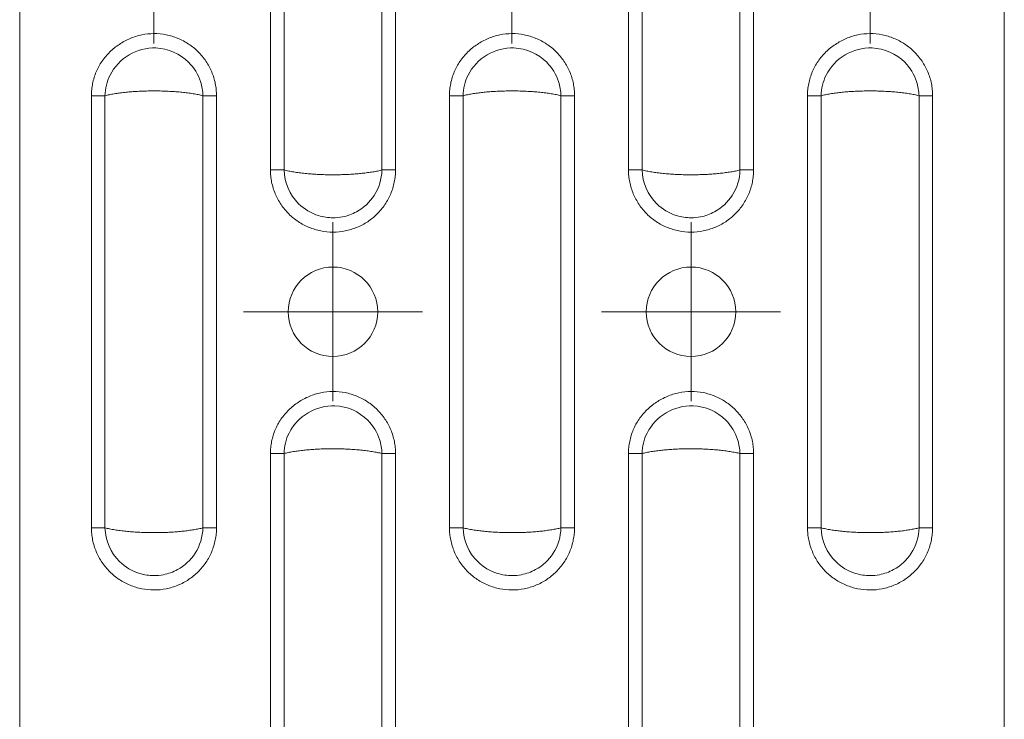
# Model space of a CAD drawing. Header units: millimetres. Extents: x 0 to 210, y 0 to 297.
# Tile 8 of 12: x 54 to 81, y 174 to 193. Entities that reach past the tile are written whole.
import ezdxf

# ---------------------------------------------------------------- set-up
doc = ezdxf.new("R2010")
doc.units = ezdxf.units.MM

# ---------------------------------------------------------------- blocks, each defined once
blk = doc.blocks.new('SW_CENTERMARKSYMBOL_1')
at = {"color": 0, "linetype": 'Continuous', "lineweight": 0}
for p, q in [((0, 1.25), (0, 2.5)), ((0, 0), (0, 1.25)), ((-1.25, 0), (-2.5, 0)), ((0, 0), (-1.25, 0)), ((0, 0), (0, -1.25)), ((0, 0), (1.25, 0)), ((1.25, 0), (2.5, 0)), ((0, -1.25), (0, -2.5))]:
    blk.add_line(p, q, dxfattribs=at)
blk = doc.blocks.new('SW_CENTERMARKSYMBOL_5')
at = {"color": 0, "linetype": 'Continuous', "lineweight": 0}
for p, q in [((0, 1.25), (0, 2.5)), ((0, 0), (0, 1.25)), ((-1.25, 0), (-2.5, 0)), ((0, 0), (-1.25, 0)), ((0, 0), (0, -1.25)), ((0, 0), (1.25, 0)), ((1.25, 0), (2.5, 0)), ((0, -1.25), (0, -2.5))]:
    blk.add_line(p, q, dxfattribs=at)
blk = doc.blocks.new('SW_CENTERMARKSYMBOL_9')
at = {"color": 0, "linetype": 'Continuous', "lineweight": 0}
for p, q in [((0, 1.25), (0, 2.5)), ((0, 0), (0, 1.25)), ((-1.25, 0), (-2.5, 0)), ((0, 0), (-1.25, 0)), ((0, 0), (0, -1.25)), ((0, 0), (1.25, 0)), ((1.25, 0), (2.5, 0)), ((0, -1.25), (0, -2.5))]:
    blk.add_line(p, q, dxfattribs=at)
blk = doc.blocks.new('SW_CENTERMARKSYMBOL_12')
at = {"color": 0, "linetype": 'Continuous', "lineweight": 0}
for p, q in [((0, 1.25), (0, 2.5)), ((0, 0), (0, 1.25)), ((-1.25, 0), (-2.5, 0)), ((0, 0), (-1.25, 0)), ((0, 0), (0, -1.25)), ((0, 0), (1.25, 0)), ((1.25, 0), (2.5, 0)), ((0, -1.25), (0, -2.5))]:
    blk.add_line(p, q, dxfattribs=at)
blk = doc.blocks.new('SW_CENTERMARKSYMBOL_17')
at = {"color": 0, "linetype": 'Continuous', "lineweight": 0}
for p, q in [((0, 1.25), (0, 2.5)), ((0, 0), (0, 1.25)), ((-1.25, 0), (-2.5, 0)), ((0, 0), (-1.25, 0)), ((0, 0), (0, -1.25)), ((0, 0), (1.25, 0)), ((1.25, 0), (2.5, 0)), ((0, -1.25), (0, -2.5))]:
    blk.add_line(p, q, dxfattribs=at)

msp = doc.modelspace()

# ---------------------------------------------------------------- linework, layer by layer
at = {"color": 7, "linetype": 'Continuous', "lineweight": 15}
for p, q in [((53.762, 267.686), (53.762, 130.936)), ((81.262, 267.686), (81.262, 130.936)), ((60.765, 189.148), (60.765, 201.224)), ((61.145, 189.148), (61.145, 201.224)), ((63.88, 201.224), (63.88, 189.148)), ((64.26, 201.224), (64.26, 189.148)), ((70.765, 189.148), (70.765, 201.224)), ((71.145, 189.148), (71.145, 201.224)), ((73.88, 201.224), (73.88, 189.148)), ((74.26, 201.224), (74.26, 189.148)), ((55.765, 179.148), (55.765, 191.224)), ((56.145, 179.148), (56.145, 191.224)), ((58.88, 191.224), (58.88, 179.148)), ((59.26, 191.224), (59.26, 179.148)), ((65.765, 179.148), (65.765, 191.224)), ((66.145, 179.148), (66.145, 191.224)), ((68.88, 191.224), (68.88, 179.148)), ((69.26, 191.224), (69.26, 179.148)), ((75.765, 179.148), (75.765, 191.224)), ((76.145, 179.148), (76.145, 191.224)), ((78.88, 191.224), (78.88, 179.148)), ((79.26, 191.224), (79.26, 179.148)), ((60.765, 169.148), (60.765, 181.224)), ((61.145, 169.148), (61.145, 181.224)), ((63.88, 181.224), (63.88, 169.148)), ((64.26, 181.224), (64.26, 169.148)), ((70.765, 169.148), (70.765, 181.224)), ((71.145, 169.148), (71.145, 181.224)), ((73.88, 181.224), (73.88, 169.148)), ((74.26, 181.224), (74.26, 169.148))]:
    msp.add_line(p, q, dxfattribs=at)
for centre in [(62.512, 185.186), (72.512, 185.186)]:
    msp.add_circle(centre, 1.25, dxfattribs=at)
for points, knots in [([(55.765, 191.224), (55.766, 191.253), (55.767, 191.309), (55.773, 191.394), (55.784, 191.479), (55.804, 191.591), (55.839, 191.73), (55.915, 191.942), (56.051, 192.193), (56.273, 192.453), (56.54, 192.669), (56.843, 192.831), (57.171, 192.935), (57.513, 192.972), (57.854, 192.937), (58.183, 192.837), (58.486, 192.677), (58.709, 192.497), (58.863, 192.328), (58.966, 192.191), (59.055, 192.044), (59.129, 191.89), (59.187, 191.729), (59.229, 191.564), (59.255, 191.395), (59.258, 191.281), (59.26, 191.224)], [0, 0, 0, 0, 0.015558, 0.031135, 0.046768, 0.062496, 0.093799, 0.125045, 0.186708, 0.249382, 0.311688, 0.374289, 0.437411, 0.499275, 0.561957, 0.624546, 0.687103, 0.749679, 0.780928, 0.812381, 0.843709, 0.875023, 0.906415, 0.937501, 0.968592, 1, 1, 1, 1]), ([(65.765, 191.224), (65.766, 191.253), (65.767, 191.309), (65.773, 191.394), (65.784, 191.479), (65.804, 191.591), (65.839, 191.73), (65.915, 191.942), (66.051, 192.193), (66.273, 192.453), (66.54, 192.669), (66.843, 192.831), (67.171, 192.935), (67.513, 192.972), (67.854, 192.937), (68.183, 192.837), (68.486, 192.677), (68.709, 192.497), (68.863, 192.328), (68.966, 192.191), (69.055, 192.044), (69.129, 191.89), (69.187, 191.729), (69.229, 191.564), (69.255, 191.395), (69.258, 191.281), (69.26, 191.224)], [0, 0, 0, 0, 0.015558, 0.031135, 0.046768, 0.062496, 0.093799, 0.125045, 0.186708, 0.249382, 0.311688, 0.374289, 0.437411, 0.499275, 0.561957, 0.624546, 0.687103, 0.749679, 0.780928, 0.812381, 0.843709, 0.875023, 0.906415, 0.937501, 0.968592, 1, 1, 1, 1]), ([(75.765, 191.224), (75.766, 191.253), (75.767, 191.309), (75.773, 191.394), (75.784, 191.479), (75.804, 191.591), (75.839, 191.73), (75.915, 191.942), (76.051, 192.193), (76.273, 192.453), (76.54, 192.669), (76.843, 192.831), (77.171, 192.935), (77.513, 192.972), (77.854, 192.937), (78.183, 192.837), (78.486, 192.677), (78.709, 192.497), (78.863, 192.328), (78.966, 192.191), (79.055, 192.044), (79.129, 191.89), (79.187, 191.729), (79.229, 191.564), (79.255, 191.395), (79.258, 191.281), (79.26, 191.224)], [0, 0, 0, 0, 0.015558, 0.031135, 0.046768, 0.062496, 0.093799, 0.125045, 0.186708, 0.249382, 0.311688, 0.374289, 0.437411, 0.499275, 0.561957, 0.624546, 0.687103, 0.749679, 0.780928, 0.812381, 0.843709, 0.875023, 0.906415, 0.937501, 0.968592, 1, 1, 1, 1]), ([(56.145, 191.224), (56.149, 191.422), (56.198, 191.62), (56.518, 192.267), (57.041, 192.58), (57.909, 192.544), (58.241, 192.399), (58.632, 192.006), (58.747, 191.82), (58.854, 191.49), (58.877, 191.357), (58.88, 191.224)], [-1.088547, -1.088547, -1.088547, -1.088547, -0.936031, -0.936031, -0.529703, -0.529703, -0.266904, -0.266904, -0.102656, -0.102656, 0, 0, 0, 0]), ([(66.145, 191.224), (66.149, 191.422), (66.198, 191.62), (66.518, 192.267), (67.041, 192.58), (67.909, 192.544), (68.241, 192.399), (68.632, 192.006), (68.747, 191.82), (68.854, 191.49), (68.877, 191.357), (68.88, 191.224)], [-1.088547, -1.088547, -1.088547, -1.088547, -0.936031, -0.936031, -0.529703, -0.529703, -0.266904, -0.266904, -0.102656, -0.102656, 0, 0, 0, 0]), ([(76.145, 191.224), (76.149, 191.422), (76.198, 191.62), (76.518, 192.267), (77.041, 192.58), (77.909, 192.544), (78.241, 192.399), (78.632, 192.006), (78.747, 191.82), (78.854, 191.49), (78.877, 191.357), (78.88, 191.224)], [-1.088547, -1.088547, -1.088547, -1.088547, -0.936031, -0.936031, -0.529703, -0.529703, -0.266904, -0.266904, -0.102656, -0.102656, 0, 0, 0, 0]), ([(58.88, 191.224), (58.859, 191.229), (58.818, 191.24), (58.75, 191.254), (58.68, 191.267), (58.608, 191.28), (58.532, 191.291), (58.454, 191.302), (58.375, 191.312), (58.293, 191.321), (58.209, 191.328), (58.125, 191.335), (58.039, 191.341), (57.952, 191.346), (57.865, 191.351), (57.777, 191.354), (57.689, 191.356), (57.6, 191.358), (57.486, 191.358), (57.346, 191.357), (57.179, 191.352), (57.014, 191.344), (56.852, 191.332), (56.694, 191.317), (56.543, 191.299), (56.399, 191.277), (56.264, 191.253), (56.185, 191.234), (56.145, 191.224)], [0, 0, 0, 0, 0.030784, 0.061385, 0.091803, 0.122043, 0.152106, 0.181996, 0.211714, 0.241263, 0.270646, 0.299866, 0.328925, 0.357827, 0.386573, 0.415168, 0.443614, 0.471914, 0.500071, 0.55336, 0.607169, 0.661517, 0.716425, 0.771912, 0.827995, 0.884692, 0.942022, 1, 1, 1, 1]), ([(59.26, 191.224), (59.188, 191.224), (59.116, 191.224), (58.986, 191.224), (58.927, 191.224), (58.88, 191.224)], [0, 0, 0, 0, 0.5, 0.5, 1, 1, 1, 1]), ([(68.88, 191.224), (68.859, 191.229), (68.818, 191.24), (68.75, 191.254), (68.68, 191.267), (68.608, 191.28), (68.532, 191.291), (68.454, 191.302), (68.375, 191.312), (68.293, 191.321), (68.209, 191.328), (68.125, 191.335), (68.039, 191.341), (67.952, 191.346), (67.865, 191.351), (67.777, 191.354), (67.689, 191.356), (67.6, 191.358), (67.486, 191.358), (67.346, 191.357), (67.179, 191.352), (67.014, 191.344), (66.852, 191.332), (66.694, 191.317), (66.543, 191.299), (66.399, 191.277), (66.264, 191.253), (66.185, 191.234), (66.145, 191.224)], [0, 0, 0, 0, 0.030784, 0.061385, 0.091803, 0.122043, 0.152106, 0.181996, 0.211714, 0.241263, 0.270646, 0.299866, 0.328925, 0.357827, 0.386573, 0.415168, 0.443614, 0.471914, 0.500071, 0.55336, 0.607169, 0.661517, 0.716425, 0.771912, 0.827995, 0.884692, 0.942022, 1, 1, 1, 1]), ([(69.26, 191.224), (69.188, 191.224), (69.116, 191.224), (68.986, 191.224), (68.927, 191.224), (68.88, 191.224)], [0, 0, 0, 0, 0.5, 0.5, 1, 1, 1, 1]), ([(78.88, 191.224), (78.859, 191.229), (78.818, 191.24), (78.75, 191.254), (78.68, 191.267), (78.608, 191.28), (78.532, 191.291), (78.454, 191.302), (78.375, 191.312), (78.293, 191.321), (78.209, 191.328), (78.125, 191.335), (78.039, 191.341), (77.952, 191.346), (77.865, 191.351), (77.777, 191.354), (77.689, 191.356), (77.6, 191.358), (77.486, 191.358), (77.346, 191.357), (77.179, 191.352), (77.014, 191.344), (76.852, 191.332), (76.694, 191.317), (76.543, 191.299), (76.399, 191.277), (76.264, 191.253), (76.185, 191.234), (76.145, 191.224)], [0, 0, 0, 0, 0.030784, 0.061385, 0.091803, 0.122043, 0.152106, 0.181996, 0.211714, 0.241263, 0.270646, 0.299866, 0.328925, 0.357827, 0.386573, 0.415168, 0.443614, 0.471914, 0.500071, 0.55336, 0.607169, 0.661517, 0.716425, 0.771912, 0.827995, 0.884692, 0.942022, 1, 1, 1, 1]), ([(79.26, 191.224), (79.188, 191.224), (79.116, 191.224), (78.986, 191.224), (78.927, 191.224), (78.88, 191.224)], [0, 0, 0, 0, 0.5, 0.5, 1, 1, 1, 1]), ([(64.26, 189.148), (64.259, 189.119), (64.258, 189.063), (64.252, 188.978), (64.241, 188.893), (64.221, 188.781), (64.186, 188.643), (64.109, 188.429), (63.974, 188.176), (63.754, 187.913), (63.488, 187.694), (63.184, 187.534), (62.855, 187.434), (62.512, 187.401), (62.17, 187.435), (61.841, 187.534), (61.537, 187.695), (61.271, 187.912), (61.053, 188.177), (60.918, 188.429), (60.84, 188.643), (60.797, 188.809), (60.77, 188.978), (60.767, 189.091), (60.765, 189.148)], [0, 0, 0, 0, 0.015533, 0.031084, 0.046691, 0.062392, 0.093615, 0.124896, 0.187194, 0.249778, 0.312389, 0.374922, 0.437461, 0.50008, 0.562677, 0.625319, 0.687821, 0.750259, 0.812689, 0.875175, 0.906472, 0.937669, 0.968968, 1, 1, 1, 1]), ([(60.765, 189.148), (60.837, 189.148), (60.909, 189.148), (61.039, 189.148), (61.098, 189.148), (61.145, 189.148)], [0, 0, 0, 0, 0.5, 0.5, 1, 1, 1, 1]), ([(61.145, 189.148), (61.166, 189.143), (61.207, 189.132), (61.275, 189.118), (61.344, 189.105), (61.417, 189.092), (61.493, 189.081), (61.571, 189.07), (61.65, 189.06), (61.732, 189.051), (61.816, 189.044), (61.9, 189.037), (61.986, 189.031), (62.073, 189.026), (62.16, 189.021), (62.248, 189.018), (62.336, 189.016), (62.424, 189.014), (62.539, 189.014), (62.679, 189.015), (62.846, 189.02), (63.011, 189.028), (63.173, 189.04), (63.331, 189.055), (63.482, 189.073), (63.626, 189.095), (63.761, 189.119), (63.84, 189.138), (63.88, 189.148)], [0, 0, 0, 0, 0.030784, 0.061385, 0.091803, 0.122043, 0.152106, 0.181996, 0.211714, 0.241263, 0.270646, 0.299866, 0.328925, 0.357827, 0.386573, 0.415168, 0.443614, 0.471914, 0.500071, 0.55336, 0.607169, 0.661517, 0.716425, 0.771912, 0.827995, 0.884692, 0.942022, 1, 1, 1, 1]), ([(63.88, 189.148), (63.874, 188.897), (63.797, 188.648), (63.539, 188.248), (63.369, 188.09), (63.047, 187.913), (62.914, 187.865), (62.688, 187.821), (62.6, 187.813), (62.377, 187.813), (62.24, 187.833), (61.901, 187.937), (61.709, 188.052), (61.304, 188.45), (61.153, 188.796), (61.145, 189.148)], [-1.089053, -1.089053, -1.089053, -1.089053, -0.895746, -0.895746, -0.721498, -0.721498, -0.612592, -0.612592, -0.544526, -0.544526, -0.439244, -0.439244, -0.270793, -0.270793, 0, 0, 0, 0]), ([(63.88, 189.148), (63.927, 189.148), (63.986, 189.148), (64.116, 189.148), (64.188, 189.148), (64.26, 189.148)], [0, 0, 0, 0, 0.5, 0.5, 1, 1, 1, 1]), ([(74.26, 189.148), (74.259, 189.119), (74.258, 189.063), (74.252, 188.978), (74.241, 188.893), (74.221, 188.781), (74.186, 188.643), (74.109, 188.429), (73.974, 188.176), (73.754, 187.913), (73.488, 187.694), (73.184, 187.534), (72.855, 187.434), (72.512, 187.401), (72.17, 187.435), (71.841, 187.534), (71.537, 187.695), (71.271, 187.912), (71.053, 188.177), (70.918, 188.429), (70.84, 188.643), (70.797, 188.809), (70.77, 188.978), (70.767, 189.091), (70.765, 189.148)], [0, 0, 0, 0, 0.015533, 0.031084, 0.046691, 0.062392, 0.093615, 0.124896, 0.187194, 0.249778, 0.312389, 0.374922, 0.437461, 0.50008, 0.562677, 0.625319, 0.687821, 0.750259, 0.812689, 0.875175, 0.906472, 0.937669, 0.968968, 1, 1, 1, 1]), ([(70.765, 189.148), (70.837, 189.148), (70.909, 189.148), (71.039, 189.148), (71.098, 189.148), (71.145, 189.148)], [0, 0, 0, 0, 0.5, 0.5, 1, 1, 1, 1]), ([(71.145, 189.148), (71.166, 189.143), (71.207, 189.132), (71.275, 189.118), (71.344, 189.105), (71.417, 189.092), (71.493, 189.081), (71.571, 189.07), (71.65, 189.06), (71.732, 189.051), (71.816, 189.044), (71.9, 189.037), (71.986, 189.031), (72.073, 189.026), (72.16, 189.021), (72.248, 189.018), (72.336, 189.016), (72.424, 189.014), (72.539, 189.014), (72.679, 189.015), (72.846, 189.02), (73.011, 189.028), (73.173, 189.04), (73.331, 189.055), (73.482, 189.073), (73.626, 189.095), (73.761, 189.119), (73.84, 189.138), (73.88, 189.148)], [0, 0, 0, 0, 0.030784, 0.061385, 0.091803, 0.122043, 0.152106, 0.181996, 0.211714, 0.241263, 0.270646, 0.299866, 0.328925, 0.357827, 0.386573, 0.415168, 0.443614, 0.471914, 0.500071, 0.55336, 0.607169, 0.661517, 0.716425, 0.771912, 0.827995, 0.884692, 0.942022, 1, 1, 1, 1]), ([(73.88, 189.148), (73.874, 188.897), (73.797, 188.648), (73.539, 188.248), (73.369, 188.09), (73.047, 187.913), (72.914, 187.865), (72.688, 187.821), (72.6, 187.813), (72.377, 187.813), (72.24, 187.833), (71.901, 187.937), (71.709, 188.052), (71.304, 188.45), (71.153, 188.796), (71.145, 189.148)], [-1.089053, -1.089053, -1.089053, -1.089053, -0.895746, -0.895746, -0.721498, -0.721498, -0.612592, -0.612592, -0.544526, -0.544526, -0.439244, -0.439244, -0.270793, -0.270793, 0, 0, 0, 0]), ([(73.88, 189.148), (73.927, 189.148), (73.986, 189.148), (74.116, 189.148), (74.188, 189.148), (74.26, 189.148)], [0, 0, 0, 0, 0.5, 0.5, 1, 1, 1, 1]), ([(60.765, 181.224), (60.766, 181.253), (60.767, 181.309), (60.773, 181.394), (60.784, 181.479), (60.804, 181.591), (60.839, 181.73), (60.915, 181.942), (61.051, 182.193), (61.273, 182.453), (61.54, 182.669), (61.843, 182.831), (62.171, 182.935), (62.513, 182.972), (62.854, 182.937), (63.183, 182.837), (63.486, 182.677), (63.709, 182.497), (63.863, 182.328), (63.966, 182.191), (64.055, 182.044), (64.129, 181.89), (64.187, 181.729), (64.229, 181.564), (64.255, 181.395), (64.258, 181.281), (64.26, 181.224)], [0, 0, 0, 0, 0.015558, 0.031135, 0.046768, 0.062496, 0.093799, 0.125045, 0.186708, 0.249382, 0.311688, 0.374289, 0.437411, 0.499275, 0.561957, 0.624546, 0.687103, 0.749679, 0.780928, 0.812381, 0.843709, 0.875023, 0.906415, 0.937501, 0.968592, 1, 1, 1, 1]), ([(70.765, 181.224), (70.766, 181.253), (70.767, 181.309), (70.773, 181.394), (70.784, 181.479), (70.804, 181.591), (70.839, 181.73), (70.915, 181.942), (71.051, 182.193), (71.273, 182.453), (71.54, 182.669), (71.843, 182.831), (72.171, 182.935), (72.513, 182.972), (72.854, 182.937), (73.183, 182.837), (73.486, 182.677), (73.709, 182.497), (73.863, 182.328), (73.966, 182.191), (74.055, 182.044), (74.129, 181.89), (74.187, 181.729), (74.229, 181.564), (74.255, 181.395), (74.258, 181.281), (74.26, 181.224)], [0, 0, 0, 0, 0.015558, 0.031135, 0.046768, 0.062496, 0.093799, 0.125045, 0.186708, 0.249382, 0.311688, 0.374289, 0.437411, 0.499275, 0.561957, 0.624546, 0.687103, 0.749679, 0.780928, 0.812381, 0.843709, 0.875023, 0.906415, 0.937501, 0.968592, 1, 1, 1, 1]), ([(61.145, 181.224), (61.149, 181.422), (61.198, 181.62), (61.518, 182.267), (62.041, 182.58), (62.909, 182.544), (63.241, 182.399), (63.632, 182.006), (63.747, 181.82), (63.854, 181.49), (63.877, 181.357), (63.88, 181.224)], [-1.088547, -1.088547, -1.088547, -1.088547, -0.936031, -0.936031, -0.529703, -0.529703, -0.266904, -0.266904, -0.102656, -0.102656, 0, 0, 0, 0]), ([(71.145, 181.224), (71.149, 181.422), (71.198, 181.62), (71.518, 182.267), (72.041, 182.58), (72.909, 182.544), (73.241, 182.399), (73.632, 182.006), (73.747, 181.82), (73.854, 181.49), (73.877, 181.357), (73.88, 181.224)], [-1.088547, -1.088547, -1.088547, -1.088547, -0.936031, -0.936031, -0.529703, -0.529703, -0.266904, -0.266904, -0.102656, -0.102656, 0, 0, 0, 0]), ([(63.88, 181.224), (63.859, 181.229), (63.818, 181.24), (63.75, 181.254), (63.68, 181.267), (63.608, 181.28), (63.532, 181.291), (63.454, 181.302), (63.375, 181.312), (63.293, 181.321), (63.209, 181.328), (63.125, 181.335), (63.039, 181.341), (62.952, 181.346), (62.865, 181.351), (62.777, 181.354), (62.689, 181.356), (62.6, 181.358), (62.486, 181.358), (62.346, 181.357), (62.179, 181.352), (62.014, 181.344), (61.852, 181.332), (61.694, 181.317), (61.543, 181.299), (61.399, 181.277), (61.264, 181.253), (61.185, 181.234), (61.145, 181.224)], [0, 0, 0, 0, 0.030784, 0.061385, 0.091803, 0.122043, 0.152106, 0.181996, 0.211714, 0.241263, 0.270646, 0.299866, 0.328925, 0.357827, 0.386573, 0.415168, 0.443614, 0.471914, 0.500071, 0.55336, 0.607169, 0.661517, 0.716425, 0.771912, 0.827995, 0.884692, 0.942022, 1, 1, 1, 1]), ([(73.88, 181.224), (73.859, 181.229), (73.818, 181.24), (73.75, 181.254), (73.68, 181.267), (73.608, 181.28), (73.532, 181.291), (73.454, 181.302), (73.375, 181.312), (73.293, 181.321), (73.209, 181.328), (73.125, 181.335), (73.039, 181.341), (72.952, 181.346), (72.865, 181.351), (72.777, 181.354), (72.689, 181.356), (72.6, 181.358), (72.486, 181.358), (72.346, 181.357), (72.179, 181.352), (72.014, 181.344), (71.852, 181.332), (71.694, 181.317), (71.543, 181.299), (71.399, 181.277), (71.264, 181.253), (71.185, 181.234), (71.145, 181.224)], [0, 0, 0, 0, 0.0307842, 0.0613845, 0.0918034, 0.1220432, 0.1521065, 0.1819958, 0.2117137, 0.2412629, 0.270646, 0.2998659, 0.3289251, 0.3578267, 0.3865734, 0.4151681, 0.4436139, 0.4719137, 0.5000706, 0.5533598, 0.6071687, 0.6615173, 0.7164253, 0.7719117, 0.8279948, 0.8846925, 0.942022, 1, 1, 1, 1]), ([(64.26, 181.224), (64.188, 181.224), (64.116, 181.224), (63.986, 181.224), (63.927, 181.224), (63.88, 181.224)], [0, 0, 0, 0, 0.5, 0.5, 1, 1, 1, 1]), ([(74.26, 181.224), (74.188, 181.224), (74.116, 181.224), (73.986, 181.224), (73.927, 181.224), (73.88, 181.224)], [0, 0, 0, 0, 0.5, 0.5, 1, 1, 1, 1]), ([(59.26, 179.148), (59.259, 179.119), (59.258, 179.063), (59.252, 178.978), (59.241, 178.893), (59.221, 178.781), (59.186, 178.643), (59.109, 178.429), (58.974, 178.176), (58.754, 177.913), (58.488, 177.694), (58.184, 177.534), (57.855, 177.434), (57.512, 177.401), (57.17, 177.435), (56.841, 177.534), (56.537, 177.695), (56.271, 177.912), (56.053, 178.177), (55.918, 178.429), (55.84, 178.643), (55.797, 178.809), (55.77, 178.978), (55.767, 179.091), (55.765, 179.148)], [0, 0, 0, 0, 0.015533, 0.031084, 0.046691, 0.062392, 0.093615, 0.124896, 0.187194, 0.249778, 0.312389, 0.374922, 0.437461, 0.50008, 0.562677, 0.625319, 0.687821, 0.750259, 0.812689, 0.875175, 0.906472, 0.937669, 0.968968, 1, 1, 1, 1]), ([(55.765, 179.148), (55.837, 179.148), (55.909, 179.148), (56.039, 179.148), (56.098, 179.148), (56.145, 179.148)], [0, 0, 0, 0, 0.5, 0.5, 1, 1, 1, 1]), ([(56.145, 179.148), (56.166, 179.143), (56.207, 179.132), (56.275, 179.118), (56.344, 179.105), (56.417, 179.092), (56.493, 179.081), (56.571, 179.07), (56.65, 179.06), (56.732, 179.051), (56.816, 179.044), (56.9, 179.037), (56.986, 179.031), (57.073, 179.026), (57.16, 179.021), (57.248, 179.018), (57.336, 179.016), (57.424, 179.014), (57.539, 179.014), (57.679, 179.015), (57.846, 179.02), (58.011, 179.028), (58.173, 179.04), (58.331, 179.055), (58.482, 179.073), (58.626, 179.095), (58.761, 179.119), (58.84, 179.138), (58.88, 179.148)], [0, 0, 0, 0, 0.030784, 0.061385, 0.091803, 0.122043, 0.152106, 0.181996, 0.211714, 0.241263, 0.270646, 0.299866, 0.328925, 0.357827, 0.386573, 0.415168, 0.443614, 0.471914, 0.500071, 0.55336, 0.607169, 0.661517, 0.716425, 0.771912, 0.827995, 0.884692, 0.942022, 1, 1, 1, 1]), ([(58.88, 179.148), (58.874, 178.897), (58.797, 178.648), (58.539, 178.248), (58.369, 178.09), (58.047, 177.913), (57.914, 177.865), (57.688, 177.821), (57.6, 177.813), (57.377, 177.813), (57.24, 177.833), (56.901, 177.937), (56.709, 178.052), (56.304, 178.45), (56.153, 178.796), (56.145, 179.148)], [-1.089053, -1.089053, -1.089053, -1.089053, -0.895746, -0.895746, -0.721498, -0.721498, -0.612592, -0.612592, -0.544526, -0.544526, -0.439244, -0.439244, -0.270793, -0.270793, 0, 0, 0, 0]), ([(58.88, 179.148), (58.927, 179.148), (58.986, 179.148), (59.116, 179.148), (59.188, 179.148), (59.26, 179.148)], [0, 0, 0, 0, 0.5, 0.5, 1, 1, 1, 1]), ([(69.26, 179.148), (69.259, 179.119), (69.258, 179.063), (69.252, 178.978), (69.241, 178.893), (69.221, 178.781), (69.186, 178.643), (69.109, 178.429), (68.974, 178.176), (68.754, 177.913), (68.488, 177.694), (68.184, 177.534), (67.855, 177.434), (67.512, 177.401), (67.17, 177.435), (66.841, 177.534), (66.537, 177.695), (66.271, 177.912), (66.053, 178.177), (65.918, 178.429), (65.84, 178.643), (65.797, 178.809), (65.77, 178.978), (65.767, 179.091), (65.765, 179.148)], [0, 0, 0, 0, 0.015533, 0.031084, 0.046691, 0.062392, 0.093615, 0.124896, 0.187194, 0.249778, 0.312389, 0.374922, 0.437461, 0.50008, 0.562677, 0.625319, 0.687821, 0.750259, 0.812689, 0.875175, 0.906472, 0.937669, 0.968968, 1, 1, 1, 1]), ([(65.765, 179.148), (65.837, 179.148), (65.909, 179.148), (66.039, 179.148), (66.098, 179.148), (66.145, 179.148)], [0, 0, 0, 0, 0.5, 0.5, 1, 1, 1, 1]), ([(66.145, 179.148), (66.166, 179.143), (66.207, 179.132), (66.275, 179.118), (66.344, 179.105), (66.417, 179.092), (66.493, 179.081), (66.571, 179.07), (66.65, 179.06), (66.732, 179.051), (66.816, 179.044), (66.9, 179.037), (66.986, 179.031), (67.073, 179.026), (67.16, 179.021), (67.248, 179.018), (67.336, 179.016), (67.424, 179.014), (67.539, 179.014), (67.679, 179.015), (67.846, 179.02), (68.011, 179.028), (68.173, 179.04), (68.331, 179.055), (68.482, 179.073), (68.626, 179.095), (68.761, 179.119), (68.84, 179.138), (68.88, 179.148)], [0, 0, 0, 0, 0.0307842, 0.0613845, 0.0918034, 0.1220432, 0.1521065, 0.1819958, 0.2117137, 0.2412629, 0.270646, 0.2998659, 0.3289251, 0.3578267, 0.3865734, 0.4151681, 0.4436139, 0.4719137, 0.5000706, 0.5533598, 0.6071687, 0.6615173, 0.7164253, 0.7719117, 0.8279948, 0.8846925, 0.942022, 1, 1, 1, 1]), ([(68.88, 179.148), (68.874, 178.897), (68.797, 178.648), (68.539, 178.248), (68.369, 178.09), (68.047, 177.913), (67.914, 177.865), (67.688, 177.821), (67.6, 177.813), (67.377, 177.813), (67.24, 177.833), (66.901, 177.937), (66.709, 178.052), (66.304, 178.45), (66.153, 178.796), (66.145, 179.148)], [-1.089053, -1.089053, -1.089053, -1.089053, -0.895746, -0.895746, -0.721498, -0.721498, -0.612592, -0.612592, -0.544526, -0.544526, -0.439244, -0.439244, -0.270793, -0.270793, 0, 0, 0, 0]), ([(68.88, 179.148), (68.927, 179.148), (68.986, 179.148), (69.116, 179.148), (69.188, 179.148), (69.26, 179.148)], [0, 0, 0, 0, 0.5, 0.5, 1, 1, 1, 1]), ([(79.26, 179.148), (79.259, 179.119), (79.258, 179.063), (79.252, 178.978), (79.241, 178.893), (79.221, 178.781), (79.186, 178.643), (79.109, 178.429), (78.974, 178.176), (78.754, 177.913), (78.488, 177.694), (78.184, 177.534), (77.855, 177.434), (77.512, 177.401), (77.17, 177.435), (76.841, 177.534), (76.537, 177.695), (76.271, 177.912), (76.053, 178.177), (75.918, 178.429), (75.84, 178.643), (75.797, 178.809), (75.77, 178.978), (75.767, 179.091), (75.765, 179.148)], [0, 0, 0, 0, 0.0155334, 0.0310839, 0.0466905, 0.0623919, 0.0936154, 0.1248957, 0.1871939, 0.2497784, 0.3123888, 0.3749218, 0.4374611, 0.50008, 0.5626774, 0.6253192, 0.6878205, 0.7502594, 0.8126885, 0.8751746, 0.9064718, 0.9376686, 0.968968, 1, 1, 1, 1]), ([(75.765, 179.148), (75.837, 179.148), (75.909, 179.148), (76.039, 179.148), (76.098, 179.148), (76.145, 179.148)], [0, 0, 0, 0, 0.5, 0.5, 1, 1, 1, 1]), ([(76.145, 179.148), (76.166, 179.143), (76.207, 179.132), (76.275, 179.118), (76.344, 179.105), (76.417, 179.092), (76.493, 179.081), (76.571, 179.07), (76.65, 179.06), (76.732, 179.051), (76.816, 179.044), (76.9, 179.037), (76.986, 179.031), (77.073, 179.026), (77.16, 179.021), (77.248, 179.018), (77.336, 179.016), (77.424, 179.014), (77.539, 179.014), (77.679, 179.015), (77.846, 179.02), (78.011, 179.028), (78.173, 179.04), (78.331, 179.055), (78.482, 179.073), (78.626, 179.095), (78.761, 179.119), (78.84, 179.138), (78.88, 179.148)], [0, 0, 0, 0, 0.030784, 0.061385, 0.091803, 0.122043, 0.152106, 0.181996, 0.211714, 0.241263, 0.270646, 0.299866, 0.328925, 0.357827, 0.386573, 0.415168, 0.443614, 0.471914, 0.500071, 0.55336, 0.607169, 0.661517, 0.716425, 0.771912, 0.827995, 0.884692, 0.942022, 1, 1, 1, 1]), ([(78.88, 179.148), (78.874, 178.897), (78.797, 178.648), (78.539, 178.248), (78.369, 178.09), (78.047, 177.913), (77.914, 177.865), (77.688, 177.821), (77.6, 177.813), (77.377, 177.813), (77.24, 177.833), (76.901, 177.937), (76.709, 178.052), (76.304, 178.45), (76.153, 178.796), (76.145, 179.148)], [-1.089053, -1.089053, -1.089053, -1.089053, -0.895746, -0.895746, -0.721498, -0.721498, -0.612592, -0.612592, -0.544526, -0.544526, -0.439244, -0.439244, -0.270793, -0.270793, 0, 0, 0, 0]), ([(78.88, 179.148), (78.927, 179.148), (78.986, 179.148), (79.116, 179.148), (79.188, 179.148), (79.26, 179.148)], [0, 0, 0, 0, 0.5, 0.5, 1, 1, 1, 1])]:
    msp.add_open_spline(points, degree=3, knots=knots, dxfattribs=at)
for points in [[(55.765, 191.224), (55.837, 191.224), (55.981, 191.224), (56.098, 191.224), (56.145, 191.224)], [(65.765, 191.224), (65.837, 191.224), (65.981, 191.224), (66.098, 191.224), (66.145, 191.224)], [(75.765, 191.224), (75.837, 191.224), (75.981, 191.224), (76.098, 191.224), (76.145, 191.224)], [(60.765, 181.224), (60.837, 181.224), (60.981, 181.224), (61.098, 181.224), (61.145, 181.224)], [(70.765, 181.224), (70.837, 181.224), (70.981, 181.224), (71.098, 181.224), (71.145, 181.224)]]:
    msp.add_open_spline(points, degree=3, dxfattribs=at)

# ---------------------------------------------------------------- block references
at = {"color": 7, "linetype": 'Continuous', "lineweight": 0}
for name, p in [('SW_CENTERMARKSYMBOL_9', (57.512, 195.186)), ('SW_CENTERMARKSYMBOL_5', (67.512, 195.186)), ('SW_CENTERMARKSYMBOL_1', (77.512, 195.186)), ('SW_CENTERMARKSYMBOL_17', (62.512, 185.186)), ('SW_CENTERMARKSYMBOL_12', (72.512, 185.186))]:
    msp.add_blockref(name, p, dxfattribs=at)

doc.saveas('drawing.dxf')
